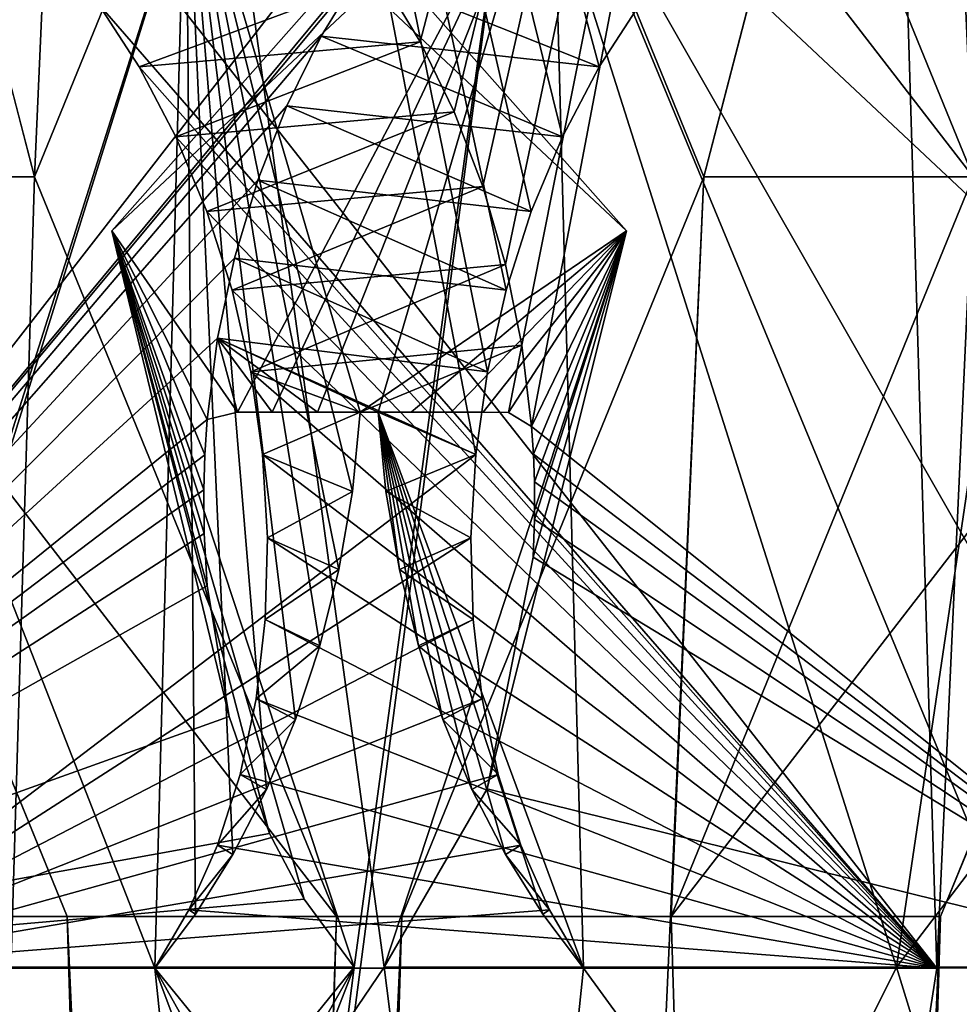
# Model space of a CAD drawing. Header units: inches. Extents: x -10 to 10, y -0.9 to 12.
# Tile 37 of 94: x -9.5662 to -9.4777, y 9.9115 to 10.0043. Entities that reach past the tile are written whole.
import ezdxf

# ---------------------------------------------------------------- set-up
doc = ezdxf.new("R2010")
doc.units = ezdxf.units.IN
doc.header["$LTSCALE"] = 65.326095
doc.header["$MEASUREMENT"] = 0
for name, color, linetype in [('1', 7, 'CONTINUOUS'), ('10', 7, 'CONTINUOUS'), ('137', 7, 'CONTINUOUS'), ('139', 7, 'CONTINUOUS'), ('142', 7, 'CONTINUOUS'), ('144', 7, 'CONTINUOUS'), ('152', 7, 'CONTINUOUS'), ('153', 7, 'CONTINUOUS'), ('179', 7, 'CONTINUOUS'), ('181', 7, 'CONTINUOUS'), ('184', 7, 'CONTINUOUS'), ('186', 7, 'CONTINUOUS'), ('255', 7, 'CONTINUOUS'), ('256', 7, 'CONTINUOUS'), ('5', 7, 'CONTINUOUS'), ('529', 7, 'CONTINUOUS'), ('531', 7, 'CONTINUOUS'), ('534', 7, 'CONTINUOUS'), ('536', 7, 'CONTINUOUS'), ('6', 7, 'CONTINUOUS'), ('665', 7, 'CONTINUOUS'), ('667', 7, 'CONTINUOUS'), ('670', 7, 'CONTINUOUS'), ('672', 7, 'CONTINUOUS'), ('679', 7, 'CONTINUOUS'), ('680', 7, 'CONTINUOUS'), ('681', 7, 'CONTINUOUS'), ('682', 7, 'CONTINUOUS'), ('79', 7, 'CONTINUOUS'), ('80', 7, 'CONTINUOUS')]:
    doc.layers.add(name, color=color, linetype=linetype)

msp = doc.modelspace()

# ---------------------------------------------------------------- linework, layer by layer
at = {"layer": '1', "color": 252, "linetype": 'Continuous', "true_color": 0x8b959c}
for points in [[(-9.687653, 5.831, 9.636883), (-9.912887, 12, 9.862117), (-9.429736, 5.831, 9.378966), (-9.687653, 5.831, 9.636883)], [(-9.429736, 5.831, 9.378966), (-9.912887, 12, 9.862117), (-9.654709, 9.798477, 9.603939), (-9.429736, 5.831, 9.378966)]]:
    msp.add_3dface(points, dxfattribs=at)
at = {"layer": '10', "color": 252, "linetype": 'Continuous', "true_color": 0x8b959c}
for points in [[(-9.887502, 12, -9.887502), (-9.665892, 10.281, -9.665892), (-9.504848, 8.100715, -9.504848), (-9.887502, 12, -9.887502)], [(-9.590232, 8.031, -9.590232), (-9.887502, 12, -9.887502), (-9.561771, 8.100715, -9.561771), (-9.590232, 8.031, -9.590232)], [(-9.561771, 8.100715, -9.561771), (-9.887502, 12, -9.887502), (-9.504848, 8.100715, -9.504848), (-9.561771, 8.100715, -9.561771)], [(-9.590232, 9.9895, -9.590232), (-9.665892, 10.281, -9.665892), (-9.561771, 10.059215, -9.561771), (-9.590232, 9.9895, -9.590232)], [(-9.665892, 10.281, -9.665892), (-9.590232, 9.9895, -9.590232), (-9.504848, 8.100715, -9.504848), (-9.665892, 10.281, -9.665892)], [(-9.400727, 10.281, -9.400727), (-9.476387, 9.9895, -9.476387), (-9.504848, 10.059215, -9.504848), (-9.400727, 10.281, -9.400727)], [(-9.590232, 9.9895, -9.590232), (-9.561771, 9.919785, -9.561771), (-9.504848, 8.100715, -9.504848), (-9.590232, 9.9895, -9.590232)], [(-9.476387, 9.9895, -9.476387), (-9.400727, 6.431, -9.400727), (-9.504848, 9.919785, -9.504848), (-9.476387, 9.9895, -9.476387)], [(-9.504848, 9.919785, -9.504848), (-9.400727, 6.431, -9.400727), (-9.561771, 9.919785, -9.561771), (-9.504848, 9.919785, -9.504848)], [(-9.561771, 9.919785, -9.561771), (-9.400727, 6.431, -9.400727), (-9.476387, 8.031, -9.476387), (-9.561771, 9.919785, -9.561771)], [(-9.561771, 9.919785, -9.561771), (-9.476387, 8.031, -9.476387), (-9.504848, 8.100715, -9.504848), (-9.561771, 9.919785, -9.561771)]]:
    msp.add_3dface(points, dxfattribs=at)
at = {"layer": '137', "color": 252, "linetype": 'Continuous', "true_color": 0x8b959c}
for points in [[(-9.55756, 9.984394, 9.593283), (-9.519349, 10.027584, 9.54727), (-9.534727, 9.915, 9.582985), (-9.55756, 9.984394, 9.593283)], [(-9.519349, 10.027584, 9.54727), (-9.483634, 9.915, 9.531892), (-9.552222, 9.77712, 9.625386), (-9.519349, 10.027584, 9.54727)], [(-9.534727, 9.915, 9.582985), (-9.519349, 10.027584, 9.54727), (-9.552222, 9.77712, 9.625386), (-9.534727, 9.915, 9.582985)], [(-9.473336, 9.984394, 9.509059), (-9.483634, 9.915, 9.531892), (-9.519349, 10.027584, 9.54727), (-9.473336, 9.984394, 9.509059)], [(-9.612403, 9.915, 9.660661), (-9.534727, 9.915, 9.582985), (-9.600128, 9.834335, 9.662957), (-9.612403, 9.915, 9.660661)], [(-9.600128, 9.834335, 9.662957), (-9.534727, 9.915, 9.582985), (-9.593625, 9.811657, 9.66055), (-9.600128, 9.834335, 9.662957)], [(-9.593625, 9.811657, 9.66055), (-9.534727, 9.915, 9.582985), (-9.582213, 9.793118, 9.652487), (-9.593625, 9.811657, 9.66055)], [(-9.582213, 9.793118, 9.652487), (-9.534727, 9.915, 9.582985), (-9.552222, 9.77712, 9.625386), (-9.582213, 9.793118, 9.652487)], [(-9.552222, 9.77712, 9.625386), (-9.483634, 9.915, 9.531892), (-9.441234, 9.77712, 9.514397), (-9.552222, 9.77712, 9.625386)], [(-9.483634, 9.915, 9.531892), (-9.405958, 9.915, 9.454216), (-9.441234, 9.77712, 9.514397), (-9.483634, 9.915, 9.531892)]]:
    msp.add_3dface(points, dxfattribs=at)
at = {"layer": '139', "color": 252, "linetype": 'Continuous', "true_color": 0x8b959c}
for points in [[(-9.53003, 10.014234, 9.596764), (-9.612403, 9.915, 9.660661), (-9.354499, 10.247084, 9.464586), (-9.53003, 10.014234, 9.596764)], [(-9.354499, 10.247084, 9.464586), (-9.612403, 9.915, 9.660661), (-9.602033, 10.247084, 9.71212), (-9.354499, 10.247084, 9.464586)], [(-9.534127, 10.00879, 9.599847), (-9.612403, 9.915, 9.660661), (-9.53003, 10.014234, 9.596764), (-9.534127, 10.00879, 9.599847)], [(-9.537828, 10.002744, 9.602423), (-9.612403, 9.915, 9.660661), (-9.534127, 10.00879, 9.599847), (-9.537828, 10.002744, 9.602423)], [(-9.541075, 9.996175, 9.604447), (-9.612403, 9.915, 9.660661), (-9.537828, 10.002744, 9.602423), (-9.541075, 9.996175, 9.604447)], [(-9.543814, 9.989173, 9.605882), (-9.612403, 9.915, 9.660661), (-9.541075, 9.996175, 9.604447), (-9.543814, 9.989173, 9.605882)], [(-9.546, 9.981836, 9.606702), (-9.612403, 9.915, 9.660661), (-9.543814, 9.989173, 9.605882), (-9.546, 9.981836, 9.606702)], [(-9.547593, 9.97428, 9.606888), (-9.612403, 9.915, 9.660661), (-9.546, 9.981836, 9.606702), (-9.547593, 9.97428, 9.606888)], [(-9.548568, 9.966604, 9.606434), (-9.612403, 9.915, 9.660661), (-9.547593, 9.97428, 9.606888), (-9.548568, 9.966604, 9.606434)], [(-9.548793, 9.963297, 9.606043), (-9.612403, 9.915, 9.660661), (-9.548568, 9.966604, 9.606434), (-9.548793, 9.963297, 9.606043)], [(-9.548899, 9.959978, 9.605531), (-9.612403, 9.915, 9.660661), (-9.548793, 9.963297, 9.606043), (-9.548899, 9.959978, 9.605531)], [(-9.548862, 9.955862, 9.604728), (-9.612403, 9.915, 9.660661), (-9.548899, 9.959978, 9.605531), (-9.548862, 9.955862, 9.604728)], [(-9.548565, 9.950934, 9.603514), (-9.612403, 9.915, 9.660661), (-9.548862, 9.955862, 9.604728), (-9.548565, 9.950934, 9.603514)], [(-9.546511, 9.938645, 9.599171), (-9.612403, 9.915, 9.660661), (-9.548565, 9.950934, 9.603514), (-9.546511, 9.938645, 9.599171)], [(-9.542711, 9.927616, 9.593318), (-9.612403, 9.915, 9.660661), (-9.546511, 9.938645, 9.599171), (-9.542711, 9.927616, 9.593318)], [(-9.405958, 9.915, 9.454216), (-9.483634, 9.915, 9.531892), (-9.470816, 9.931808, 9.522203), (-9.405958, 9.915, 9.454216)], [(-9.539448, 9.921428, 9.588903), (-9.612403, 9.915, 9.660661), (-9.542711, 9.927616, 9.593318), (-9.539448, 9.921428, 9.588903)], [(-9.534727, 9.915, 9.582985), (-9.612403, 9.915, 9.660661), (-9.539448, 9.921428, 9.588903), (-9.534727, 9.915, 9.582985)]]:
    msp.add_3dface(points, dxfattribs=at)
at = {"layer": '142', "color": 252, "linetype": 'Continuous', "true_color": 0x8b959c}
for points in [[(-9.53246, 9.967299, 9.622454), (-9.513114, 9.91493, 9.612567), (-9.516049, 10.023351, 9.595918), (-9.53246, 9.967299, 9.622454)], [(-9.513114, 9.91493, 9.612567), (-9.416053, 9.781669, 9.539578), (-9.516049, 10.023351, 9.595918), (-9.513114, 9.91493, 9.612567)], [(-9.516049, 10.023351, 9.595918), (-9.416053, 9.781669, 9.539578), (-9.454052, 9.91493, 9.553505), (-9.516049, 10.023351, 9.595918)], [(-9.470701, 10.023351, 9.55057), (-9.516049, 10.023351, 9.595918), (-9.454052, 9.91493, 9.553505), (-9.470701, 10.023351, 9.55057)], [(-9.516943, 9.919991, 9.615482), (-9.513114, 9.91493, 9.612567), (-9.53246, 9.967299, 9.622454), (-9.516943, 9.919991, 9.615482)], [(-9.520462, 9.925621, 9.617984), (-9.516943, 9.919991, 9.615482), (-9.53246, 9.967299, 9.622454), (-9.520462, 9.925621, 9.617984)], [(-9.523624, 9.931763, 9.620037), (-9.520462, 9.925621, 9.617984), (-9.53246, 9.967299, 9.622454), (-9.523624, 9.931763, 9.620037)], [(-9.526376, 9.938345, 9.6216), (-9.523624, 9.931763, 9.620037), (-9.53246, 9.967299, 9.622454), (-9.526376, 9.938345, 9.6216)], [(-9.52867, 9.945286, 9.62264), (-9.526376, 9.938345, 9.6216), (-9.53246, 9.967299, 9.622454), (-9.52867, 9.945286, 9.62264)], [(-9.530465, 9.952482, 9.623135), (-9.52867, 9.945286, 9.62264), (-9.53246, 9.967299, 9.622454), (-9.530465, 9.952482, 9.623135)], [(-9.531734, 9.959843, 9.623075), (-9.530465, 9.952482, 9.623135), (-9.53246, 9.967299, 9.622454), (-9.531734, 9.959843, 9.623075)], [(-9.557032, 9.797666, 9.677668), (-9.527041, 9.781669, 9.650566), (-9.586806, 9.91493, 9.686259), (-9.557032, 9.797666, 9.677668)], [(-9.586806, 9.91493, 9.686259), (-9.527041, 9.781669, 9.650566), (-9.513114, 9.91493, 9.612567), (-9.586806, 9.91493, 9.686259)], [(-9.568444, 9.816205, 9.685731), (-9.557032, 9.797666, 9.677668), (-9.586806, 9.91493, 9.686259), (-9.568444, 9.816205, 9.685731)], [(-9.527041, 9.781669, 9.650566), (-9.416053, 9.781669, 9.539578), (-9.513114, 9.91493, 9.612567), (-9.527041, 9.781669, 9.650566)]]:
    msp.add_3dface(points, dxfattribs=at)
at = {"layer": '144', "color": 252, "linetype": 'Continuous', "true_color": 0x8b959c}
for points in [[(-9.576865, 10.242398, 9.737288), (-9.586806, 9.91493, 9.686259), (-9.52327, 9.963315, 9.631732), (-9.576865, 10.242398, 9.737288)], [(-9.576865, 10.242398, 9.737288), (-9.38036, 9.91493, 9.479813), (-9.329331, 10.242398, 9.489754), (-9.576865, 10.242398, 9.737288)], [(-9.38036, 9.91493, 9.479813), (-9.576865, 10.242398, 9.737288), (-9.442498, 10.005843, 9.558878), (-9.38036, 9.91493, 9.479813)], [(-9.507741, 10.005843, 9.624121), (-9.576865, 10.242398, 9.737288), (-9.511643, 9.999851, 9.626907), (-9.507741, 10.005843, 9.624121)], [(-9.511643, 9.999851, 9.626907), (-9.576865, 10.242398, 9.737288), (-9.515096, 9.993271, 9.629135), (-9.511643, 9.999851, 9.626907)], [(-9.515096, 9.993271, 9.629135), (-9.576865, 10.242398, 9.737288), (-9.518029, 9.986227, 9.630756), (-9.515096, 9.993271, 9.629135)], [(-9.518029, 9.986227, 9.630756), (-9.576865, 10.242398, 9.737288), (-9.520393, 9.978811, 9.63174), (-9.518029, 9.986227, 9.630756)], [(-9.520393, 9.978811, 9.63174), (-9.576865, 10.242398, 9.737288), (-9.522154, 9.971124, 9.63207), (-9.520393, 9.978811, 9.63174)], [(-9.522154, 9.971124, 9.63207), (-9.576865, 10.242398, 9.737288), (-9.52327, 9.963315, 9.631732), (-9.522154, 9.971124, 9.63207)], [(-9.52327, 9.963315, 9.631732), (-9.586806, 9.91493, 9.686259), (-9.523728, 9.955475, 9.63073), (-9.52327, 9.963315, 9.631732)], [(-9.523728, 9.955475, 9.63073), (-9.586806, 9.91493, 9.686259), (-9.523518, 9.947766, 9.629085), (-9.523728, 9.955475, 9.63073)], [(-9.523518, 9.947766, 9.629085), (-9.586806, 9.91493, 9.686259), (-9.522649, 9.940292, 9.626825), (-9.523518, 9.947766, 9.629085)], [(-9.522649, 9.940292, 9.626825), (-9.586806, 9.91493, 9.686259), (-9.52114, 9.93317, 9.62399), (-9.522649, 9.940292, 9.626825)], [(-9.52114, 9.93317, 9.62399), (-9.586806, 9.91493, 9.686259), (-9.51902, 9.926508, 9.620629), (-9.52114, 9.93317, 9.62399)], [(-9.51902, 9.926508, 9.620629), (-9.586806, 9.91493, 9.686259), (-9.516329, 9.9204, 9.616801), (-9.51902, 9.926508, 9.620629)], [(-9.586806, 9.91493, 9.686259), (-9.513114, 9.91493, 9.612567), (-9.516329, 9.9204, 9.616801), (-9.586806, 9.91493, 9.686259)]]:
    msp.add_3dface(points, dxfattribs=at)
at = {"layer": '152', "color": 252, "linetype": 'Continuous', "true_color": 0x8b959c}
for points in [[(-9.519349, 10.027584, 9.54727), (-9.55756, 9.984394, 9.593283), (-9.516049, 10.023351, 9.595918), (-9.519349, 10.027584, 9.54727)], [(-9.473336, 9.984394, 9.509059), (-9.519349, 10.027584, 9.54727), (-9.470701, 10.023351, 9.55057), (-9.473336, 9.984394, 9.509059)], [(-9.516049, 10.023351, 9.595918), (-9.55756, 9.984394, 9.593283), (-9.545721, 9.967295, 9.609283), (-9.516049, 10.023351, 9.595918)], [(-9.542433, 9.967296, 9.612561), (-9.516049, 10.023351, 9.595918), (-9.545721, 9.967295, 9.609283), (-9.542433, 9.967296, 9.612561)], [(-9.538186, 9.967297, 9.616783), (-9.516049, 10.023351, 9.595918), (-9.542433, 9.967296, 9.612561), (-9.538186, 9.967297, 9.616783)], [(-9.53246, 9.967299, 9.622454), (-9.516049, 10.023351, 9.595918), (-9.538186, 9.967297, 9.616783), (-9.53246, 9.967299, 9.622454)], [(-9.55756, 9.984394, 9.593283), (-9.534727, 9.915, 9.582985), (-9.539448, 9.921428, 9.588903), (-9.55756, 9.984394, 9.593283)], [(-9.55756, 9.984394, 9.593283), (-9.539448, 9.921428, 9.588903), (-9.542711, 9.927616, 9.593318), (-9.55756, 9.984394, 9.593283)], [(-9.55756, 9.984394, 9.593283), (-9.542711, 9.927616, 9.593318), (-9.546511, 9.938645, 9.599171), (-9.55756, 9.984394, 9.593283)], [(-9.55756, 9.984394, 9.593283), (-9.546511, 9.938645, 9.599171), (-9.548565, 9.950934, 9.603514), (-9.55756, 9.984394, 9.593283)], [(-9.55756, 9.984394, 9.593283), (-9.548565, 9.950934, 9.603514), (-9.548862, 9.955862, 9.604728), (-9.55756, 9.984394, 9.593283)], [(-9.55756, 9.984394, 9.593283), (-9.548862, 9.955862, 9.604728), (-9.548899, 9.959978, 9.605531), (-9.55756, 9.984394, 9.593283)], [(-9.55756, 9.984394, 9.593283), (-9.548899, 9.959978, 9.605531), (-9.548793, 9.963297, 9.606043), (-9.55756, 9.984394, 9.593283)], [(-9.55756, 9.984394, 9.593283), (-9.548793, 9.963297, 9.606043), (-9.548568, 9.966604, 9.606434), (-9.55756, 9.984394, 9.593283)], [(-9.55756, 9.984394, 9.593283), (-9.548568, 9.966604, 9.606434), (-9.545721, 9.967295, 9.609283), (-9.55756, 9.984394, 9.593283)], [(-9.483634, 9.915, 9.531892), (-9.473336, 9.984394, 9.509059), (-9.470816, 9.931808, 9.522203), (-9.483634, 9.915, 9.531892)]]:
    msp.add_3dface(points, dxfattribs=at)
at = {"layer": '153', "color": 252, "linetype": 'Continuous', "true_color": 0x8b959c}
for points in [[(-9.537828, 10.002744, 9.602423), (-9.534127, 10.00879, 9.599847), (-9.511643, 9.999851, 9.626907), (-9.537828, 10.002744, 9.602423)], [(-9.534127, 10.00879, 9.599847), (-9.507741, 10.005843, 9.624121), (-9.511643, 9.999851, 9.626907), (-9.534127, 10.00879, 9.599847)], [(-9.541075, 9.996175, 9.604447), (-9.537828, 10.002744, 9.602423), (-9.515096, 9.993271, 9.629135), (-9.541075, 9.996175, 9.604447)], [(-9.537828, 10.002744, 9.602423), (-9.511643, 9.999851, 9.626907), (-9.515096, 9.993271, 9.629135), (-9.537828, 10.002744, 9.602423)], [(-9.543814, 9.989173, 9.605882), (-9.541075, 9.996175, 9.604447), (-9.518029, 9.986227, 9.630756), (-9.543814, 9.989173, 9.605882)], [(-9.541075, 9.996175, 9.604447), (-9.515096, 9.993271, 9.629135), (-9.518029, 9.986227, 9.630756), (-9.541075, 9.996175, 9.604447)], [(-9.546, 9.981836, 9.606702), (-9.543814, 9.989173, 9.605882), (-9.520393, 9.978811, 9.63174), (-9.546, 9.981836, 9.606702)], [(-9.543814, 9.989173, 9.605882), (-9.518029, 9.986227, 9.630756), (-9.520393, 9.978811, 9.63174), (-9.543814, 9.989173, 9.605882)], [(-9.547593, 9.97428, 9.606888), (-9.546, 9.981836, 9.606702), (-9.522154, 9.971124, 9.63207), (-9.547593, 9.97428, 9.606888)], [(-9.546, 9.981836, 9.606702), (-9.520393, 9.978811, 9.63174), (-9.522154, 9.971124, 9.63207), (-9.546, 9.981836, 9.606702)], [(-9.548568, 9.966604, 9.606434), (-9.547593, 9.97428, 9.606888), (-9.545721, 9.967295, 9.609283), (-9.548568, 9.966604, 9.606434)], [(-9.53246, 9.967299, 9.622454), (-9.547593, 9.97428, 9.606888), (-9.52327, 9.963315, 9.631732), (-9.53246, 9.967299, 9.622454)], [(-9.547593, 9.97428, 9.606888), (-9.53246, 9.967299, 9.622454), (-9.538186, 9.967297, 9.616783), (-9.547593, 9.97428, 9.606888)], [(-9.547593, 9.97428, 9.606888), (-9.522154, 9.971124, 9.63207), (-9.52327, 9.963315, 9.631732), (-9.547593, 9.97428, 9.606888)], [(-9.547593, 9.97428, 9.606888), (-9.538186, 9.967297, 9.616783), (-9.542433, 9.967296, 9.612561), (-9.547593, 9.97428, 9.606888)], [(-9.547593, 9.97428, 9.606888), (-9.542433, 9.967296, 9.612561), (-9.545721, 9.967295, 9.609283), (-9.547593, 9.97428, 9.606888)], [(-9.531734, 9.959843, 9.623075), (-9.53246, 9.967299, 9.622454), (-9.52327, 9.963315, 9.631732), (-9.531734, 9.959843, 9.623075)], [(-9.531734, 9.959843, 9.623075), (-9.52327, 9.963315, 9.631732), (-9.523728, 9.955475, 9.63073), (-9.531734, 9.959843, 9.623075)], [(-9.530465, 9.952482, 9.623135), (-9.531734, 9.959843, 9.623075), (-9.523728, 9.955475, 9.63073), (-9.530465, 9.952482, 9.623135)], [(-9.530465, 9.952482, 9.623135), (-9.523728, 9.955475, 9.63073), (-9.523518, 9.947766, 9.629085), (-9.530465, 9.952482, 9.623135)], [(-9.52867, 9.945286, 9.62264), (-9.530465, 9.952482, 9.623135), (-9.523518, 9.947766, 9.629085), (-9.52867, 9.945286, 9.62264)], [(-9.52867, 9.945286, 9.62264), (-9.523518, 9.947766, 9.629085), (-9.522649, 9.940292, 9.626825), (-9.52867, 9.945286, 9.62264)], [(-9.526376, 9.938345, 9.6216), (-9.52867, 9.945286, 9.62264), (-9.522649, 9.940292, 9.626825), (-9.526376, 9.938345, 9.6216)], [(-9.526376, 9.938345, 9.6216), (-9.522649, 9.940292, 9.626825), (-9.52114, 9.93317, 9.62399), (-9.526376, 9.938345, 9.6216)], [(-9.523624, 9.931763, 9.620037), (-9.526376, 9.938345, 9.6216), (-9.52114, 9.93317, 9.62399), (-9.523624, 9.931763, 9.620037)], [(-9.523624, 9.931763, 9.620037), (-9.52114, 9.93317, 9.62399), (-9.51902, 9.926508, 9.620629), (-9.523624, 9.931763, 9.620037)], [(-9.520462, 9.925621, 9.617984), (-9.523624, 9.931763, 9.620037), (-9.51902, 9.926508, 9.620629), (-9.520462, 9.925621, 9.617984)], [(-9.520462, 9.925621, 9.617984), (-9.51902, 9.926508, 9.620629), (-9.516329, 9.9204, 9.616801), (-9.520462, 9.925621, 9.617984)], [(-9.516943, 9.919991, 9.615482), (-9.520462, 9.925621, 9.617984), (-9.516329, 9.9204, 9.616801), (-9.516943, 9.919991, 9.615482)], [(-9.513114, 9.91493, 9.612567), (-9.516943, 9.919991, 9.615482), (-9.516329, 9.9204, 9.616801), (-9.513114, 9.91493, 9.612567)]]:
    msp.add_3dface(points, dxfattribs=at)
at = {"layer": '179', "color": 252, "linetype": 'Continuous', "true_color": 0x8b959c}
for points in [[(9.840903, 0, 9.9641), (-9.840903, 0, 9.9641), (9.840903, 12, 9.9641), (9.840903, 0, 9.9641)], [(9.840903, 12, 9.9641), (-9.840903, 0, 9.9641), (9.740903, 12, 9.9641), (9.840903, 12, 9.9641)], [(-9.840903, 0, 9.9641), (-9.740903, 12, 9.9641), (9.740903, 12, 9.9641), (-9.840903, 0, 9.9641)]]:
    msp.add_3dface(points, dxfattribs=at)
at = {"layer": '181', "color": 252, "linetype": 'Continuous', "true_color": 0x8b959c}
for points in [[(-9.225082, 11.12, 9.275852), (-9.375342, 10.281, 9.426112), (-9.536385, 8.100715, 9.587156), (-9.225082, 11.12, 9.275852)], [(-9.479463, 8.100715, 9.530234), (-9.225082, 11.12, 9.275852), (-9.536385, 8.100715, 9.587156), (-9.479463, 8.100715, 9.530234)], [(-9.451002, 8.031, 9.501773), (-9.225082, 11.12, 9.275852), (-9.479463, 8.100715, 9.530234), (-9.451002, 8.031, 9.501773)], [(-9.862117, 0, 9.912887), (-9.564846, 9.9895, 9.615617), (-9.640507, 10.281, 9.691277), (-9.862117, 0, 9.912887)], [(-9.564846, 9.9895, 9.615617), (-9.536385, 10.059215, 9.587156), (-9.640507, 10.281, 9.691277), (-9.564846, 9.9895, 9.615617)], [(-9.375342, 10.281, 9.426112), (-9.451002, 9.9895, 9.501773), (-9.536385, 8.100715, 9.587156), (-9.375342, 10.281, 9.426112)], [(-9.479463, 10.059215, 9.530234), (-9.451002, 9.9895, 9.501773), (-9.375342, 10.281, 9.426112), (-9.479463, 10.059215, 9.530234)], [(-9.564846, 9.9895, 9.615617), (-9.862117, 0, 9.912887), (-9.536385, 9.919785, 9.587156), (-9.564846, 9.9895, 9.615617)], [(-9.451002, 9.9895, 9.501773), (-9.479463, 9.919785, 9.530234), (-9.536385, 8.100715, 9.587156), (-9.451002, 9.9895, 9.501773)], [(-9.862117, 0, 9.912887), (-9.640507, 6.431, 9.691277), (-9.536385, 9.919785, 9.587156), (-9.862117, 0, 9.912887)], [(-9.536385, 9.919785, 9.587156), (-9.640507, 6.431, 9.691277), (-9.479463, 9.919785, 9.530234), (-9.536385, 9.919785, 9.587156)], [(-9.479463, 9.919785, 9.530234), (-9.640507, 6.431, 9.691277), (-9.564846, 8.031, 9.615617), (-9.479463, 9.919785, 9.530234)], [(-9.536385, 8.100715, 9.587156), (-9.479463, 9.919785, 9.530234), (-9.564846, 8.031, 9.615617), (-9.536385, 8.100715, 9.587156)]]:
    msp.add_3dface(points, dxfattribs=at)
at = {"layer": '184', "color": 252, "linetype": 'Continuous', "true_color": 0x8b959c}
for points in [[(-9.840903, 0, 10), (9.840903, 0, 10), (-9.840903, 12, 10), (-9.840903, 0, 10)], [(-9.840903, 12, 10), (9.840903, 0, 10), (-9.740903, 12, 10), (-9.840903, 12, 10)], [(-9.740903, 12, 10), (9.840903, 0, 10), (9.740903, 12, 10), (-9.740903, 12, 10)]]:
    msp.add_3dface(points, dxfattribs=at)
at = {"layer": '186', "color": 252, "linetype": 'Continuous', "true_color": 0x8b959c}
for points in [[(-9.887502, 12, 9.887502), (-9.665892, 10.281, 9.665892), (-9.504848, 8.100715, 9.504848), (-9.887502, 12, 9.887502)], [(-9.590232, 8.031, 9.590232), (-9.887502, 12, 9.887502), (-9.561771, 8.100715, 9.561771), (-9.590232, 8.031, 9.590232)], [(-9.561771, 8.100715, 9.561771), (-9.887502, 12, 9.887502), (-9.504848, 8.100715, 9.504848), (-9.561771, 8.100715, 9.561771)], [(-9.590232, 9.9895, 9.590232), (-9.665892, 10.281, 9.665892), (-9.561771, 10.059215, 9.561771), (-9.590232, 9.9895, 9.590232)], [(-9.665892, 10.281, 9.665892), (-9.590232, 9.9895, 9.590232), (-9.504848, 8.100715, 9.504848), (-9.665892, 10.281, 9.665892)], [(-9.400727, 10.281, 9.400727), (-9.476387, 9.9895, 9.476387), (-9.504848, 10.059215, 9.504848), (-9.400727, 10.281, 9.400727)], [(-9.590232, 9.9895, 9.590232), (-9.561771, 9.919785, 9.561771), (-9.504848, 8.100715, 9.504848), (-9.590232, 9.9895, 9.590232)], [(-9.476387, 9.9895, 9.476387), (-9.400727, 6.431, 9.400727), (-9.504848, 9.919785, 9.504848), (-9.476387, 9.9895, 9.476387)], [(-9.504848, 9.919785, 9.504848), (-9.400727, 6.431, 9.400727), (-9.561771, 9.919785, 9.561771), (-9.504848, 9.919785, 9.504848)], [(-9.561771, 9.919785, 9.561771), (-9.400727, 6.431, 9.400727), (-9.476387, 8.031, 9.476387), (-9.561771, 9.919785, 9.561771)], [(-9.561771, 9.919785, 9.561771), (-9.476387, 8.031, 9.476387), (-9.504848, 8.100715, 9.504848), (-9.561771, 9.919785, 9.561771)]]:
    msp.add_3dface(points, dxfattribs=at)
at = {"layer": '255', "color": 252, "linetype": 'Continuous', "true_color": 0x8b959c}
for points in [[(-9.564846, 9.9895, 9.615617), (-9.536385, 9.919785, 9.587156), (-9.590232, 9.9895, 9.590232), (-9.564846, 9.9895, 9.615617)], [(-9.536385, 9.919785, 9.587156), (-9.561771, 9.919785, 9.561771), (-9.590232, 9.9895, 9.590232), (-9.536385, 9.919785, 9.587156)], [(-9.479463, 9.919785, 9.530234), (-9.451002, 9.9895, 9.501773), (-9.504848, 9.919785, 9.504848), (-9.479463, 9.919785, 9.530234)], [(-9.451002, 9.9895, 9.501773), (-9.476387, 9.9895, 9.476387), (-9.504848, 9.919785, 9.504848), (-9.451002, 9.9895, 9.501773)], [(-9.536385, 9.919785, 9.587156), (-9.479463, 9.919785, 9.530234), (-9.561771, 9.919785, 9.561771), (-9.536385, 9.919785, 9.587156)], [(-9.479463, 9.919785, 9.530234), (-9.504848, 9.919785, 9.504848), (-9.561771, 9.919785, 9.561771), (-9.479463, 9.919785, 9.530234)]]:
    msp.add_3dface(points, dxfattribs=at)
at = {"layer": '256', "color": 252, "linetype": 'Continuous', "true_color": 0x8b959c}
for points in [[(-9.564846, 9.9895, 9.615617), (-9.590232, 9.9895, 9.590232), (-9.561771, 10.059215, 9.561771), (-9.564846, 9.9895, 9.615617)], [(-9.536385, 10.059215, 9.587156), (-9.564846, 9.9895, 9.615617), (-9.561771, 10.059215, 9.561771), (-9.536385, 10.059215, 9.587156)], [(-9.476387, 9.9895, 9.476387), (-9.479463, 10.059215, 9.530234), (-9.504848, 10.059215, 9.504848), (-9.476387, 9.9895, 9.476387)], [(-9.451002, 9.9895, 9.501773), (-9.479463, 10.059215, 9.530234), (-9.476387, 9.9895, 9.476387), (-9.451002, 9.9895, 9.501773)]]:
    msp.add_3dface(points, dxfattribs=at)
at = {"layer": '5', "color": 252, "linetype": 'Continuous', "true_color": 0x8b959c}
for points in [[(-9.275852, 11.12, -9.225082), (-9.426112, 10.281, -9.375342), (-9.587156, 8.100715, -9.536385), (-9.275852, 11.12, -9.225082)], [(-9.530234, 8.100715, -9.479463), (-9.275852, 11.12, -9.225082), (-9.587156, 8.100715, -9.536385), (-9.530234, 8.100715, -9.479463)], [(-9.501773, 8.031, -9.451002), (-9.275852, 11.12, -9.225082), (-9.530234, 8.100715, -9.479463), (-9.501773, 8.031, -9.451002)], [(-9.426112, 6.431, -9.375342), (-9.275852, 11.12, -9.225082), (-9.501773, 8.031, -9.451002), (-9.426112, 6.431, -9.375342)], [(-9.426112, 10.281, -9.375342), (-9.501773, 9.9895, -9.451002), (-9.587156, 8.100715, -9.536385), (-9.426112, 10.281, -9.375342)], [(-9.530234, 10.059215, -9.479463), (-9.501773, 9.9895, -9.451002), (-9.426112, 10.281, -9.375342), (-9.530234, 10.059215, -9.479463)], [(-9.501773, 9.9895, -9.451002), (-9.530234, 9.919785, -9.479463), (-9.587156, 8.100715, -9.536385), (-9.501773, 9.9895, -9.451002)], [(-9.587156, 9.919785, -9.536385), (-9.691277, 6.431, -9.640507), (-9.530234, 9.919785, -9.479463), (-9.587156, 9.919785, -9.536385)], [(-9.530234, 9.919785, -9.479463), (-9.691277, 6.431, -9.640507), (-9.615617, 8.031, -9.564846), (-9.530234, 9.919785, -9.479463)], [(-9.587156, 8.100715, -9.536385), (-9.530234, 9.919785, -9.479463), (-9.615617, 8.031, -9.564846), (-9.587156, 8.100715, -9.536385)]]:
    msp.add_3dface(points, dxfattribs=at)
at = {"layer": '529', "color": 252, "linetype": 'Continuous', "true_color": 0x8b959c}
for points in [[(-9.636883, 5.831, -9.687653), (-9.862117, 12, -9.912887), (-9.378966, 5.831, -9.429736), (-9.636883, 5.831, -9.687653)], [(-9.378966, 5.831, -9.429736), (-9.862117, 12, -9.912887), (-9.603939, 9.798477, -9.654709), (-9.378966, 5.831, -9.429736)]]:
    msp.add_3dface(points, dxfattribs=at)
at = {"layer": '531', "color": 252, "linetype": 'Continuous', "true_color": 0x8b959c}
for points in [[(-9.840903, 0, -9.9641), (9.840903, 0, -9.9641), (-9.840903, 12, -9.9641), (-9.840903, 0, -9.9641)], [(-9.840903, 12, -9.9641), (9.840903, 0, -9.9641), (-9.740903, 12, -9.9641), (-9.840903, 12, -9.9641)], [(9.840903, 0, -9.9641), (9.740903, 12, -9.9641), (-9.740903, 12, -9.9641), (9.840903, 0, -9.9641)]]:
    msp.add_3dface(points, dxfattribs=at)
at = {"layer": '534', "color": 252, "linetype": 'Continuous', "true_color": 0x8b959c}
for points in [[(-9.662268, 5.831, -9.662268), (-9.404351, 5.831, -9.404351), (-9.250467, 11.12, -9.250467), (-9.662268, 5.831, -9.662268)], [(-9.662268, 5.831, -9.662268), (-9.250467, 11.12, -9.250467), (-9.437295, 9.798477, -9.437295), (-9.662268, 5.831, -9.662268)]]:
    msp.add_3dface(points, dxfattribs=at)
at = {"layer": '536', "color": 252, "linetype": 'Continuous', "true_color": 0x8b959c}
for points in [[(9.840903, 0, -10), (-9.840903, 0, -10), (9.840903, 12, -10), (9.840903, 0, -10)], [(9.840903, 12, -10), (-9.840903, 0, -10), (9.740903, 12, -10), (9.840903, 12, -10)], [(9.740903, 12, -10), (-9.840903, 0, -10), (-9.740903, 12, -10), (9.740903, 12, -10)]]:
    msp.add_3dface(points, dxfattribs=at)
at = {"layer": '6', "color": 252, "linetype": 'Continuous', "true_color": 0x8b959c}
for points in [[(-9.662268, 5.831, 9.662268), (-9.404351, 5.831, 9.404351), (-9.250467, 11.12, 9.250467), (-9.662268, 5.831, 9.662268)], [(-9.662268, 5.831, 9.662268), (-9.250467, 11.12, 9.250467), (-9.437295, 9.798477, 9.437295), (-9.662268, 5.831, 9.662268)]]:
    msp.add_3dface(points, dxfattribs=at)
at = {"layer": '665', "color": 252, "linetype": 'Continuous', "true_color": 0x8b959c}
for points in [[(-9.54727, 10.027584, -9.519349), (-9.531892, 9.915, -9.483634), (-9.625386, 9.77712, -9.552222), (-9.54727, 10.027584, -9.519349)], [(-9.582985, 9.915, -9.534727), (-9.54727, 10.027584, -9.519349), (-9.625386, 9.77712, -9.552222), (-9.582985, 9.915, -9.534727)], [(-9.593283, 9.984394, -9.55756), (-9.54727, 10.027584, -9.519349), (-9.582985, 9.915, -9.534727), (-9.593283, 9.984394, -9.55756)], [(-9.509059, 9.984394, -9.473336), (-9.531892, 9.915, -9.483634), (-9.54727, 10.027584, -9.519349), (-9.509059, 9.984394, -9.473336)], [(-9.625386, 9.77712, -9.552222), (-9.531892, 9.915, -9.483634), (-9.514397, 9.77712, -9.441234), (-9.625386, 9.77712, -9.552222)], [(-9.531892, 9.915, -9.483634), (-9.454216, 9.915, -9.405958), (-9.514397, 9.77712, -9.441234), (-9.531892, 9.915, -9.483634)], [(-9.514397, 9.77712, -9.441234), (-9.454216, 9.915, -9.405958), (-9.484406, 9.793118, -9.414132), (-9.514397, 9.77712, -9.441234)], [(-9.484406, 9.793118, -9.414132), (-9.454216, 9.915, -9.405958), (-9.472994, 9.811657, -9.406069), (-9.484406, 9.793118, -9.414132)]]:
    msp.add_3dface(points, dxfattribs=at)
at = {"layer": '667', "color": 252, "linetype": 'Continuous', "true_color": 0x8b959c}
for points in [[(-9.464586, 10.247084, -9.354499), (-9.660661, 9.915, -9.612403), (-9.71212, 10.247084, -9.602033), (-9.464586, 10.247084, -9.354499)], [(-9.596764, 10.014234, -9.53003), (-9.660661, 9.915, -9.612403), (-9.464586, 10.247084, -9.354499), (-9.596764, 10.014234, -9.53003)], [(-9.5285, 10.002212, -9.464005), (-9.532166, 10.008305, -9.466535), (-9.464586, 10.247084, -9.354499), (-9.5285, 10.002212, -9.464005)], [(-9.525294, 9.995604, -9.462029), (-9.5285, 10.002212, -9.464005), (-9.464586, 10.247084, -9.354499), (-9.525294, 9.995604, -9.462029)], [(-9.5226, 9.988569, -9.460644), (-9.525294, 9.995604, -9.462029), (-9.464586, 10.247084, -9.354499), (-9.5226, 9.988569, -9.460644)], [(-9.520463, 9.98121, -9.459877), (-9.5226, 9.988569, -9.460644), (-9.464586, 10.247084, -9.354499), (-9.520463, 9.98121, -9.459877)], [(-9.51892, 9.973639, -9.459745), (-9.520463, 9.98121, -9.459877), (-9.464586, 10.247084, -9.354499), (-9.51892, 9.973639, -9.459745)], [(-9.517999, 9.965972, -9.460251), (-9.51892, 9.973639, -9.459745), (-9.464586, 10.247084, -9.354499), (-9.517999, 9.965972, -9.460251)], [(-9.454216, 9.915, -9.405958), (-9.517999, 9.965972, -9.460251), (-9.464586, 10.247084, -9.354499), (-9.454216, 9.915, -9.405958)], [(-9.517999, 9.965972, -9.460251), (-9.454216, 9.915, -9.405958), (-9.51783, 9.963367, -9.460567), (-9.517999, 9.965972, -9.460251)], [(-9.51783, 9.963367, -9.460567), (-9.454216, 9.915, -9.405958), (-9.517735, 9.960759, -9.460957), (-9.51783, 9.963367, -9.460567)], [(-9.517735, 9.960759, -9.460957), (-9.454216, 9.915, -9.405958), (-9.517725, 9.957194, -9.461611), (-9.517735, 9.960759, -9.460957)], [(-9.517725, 9.957194, -9.461611), (-9.454216, 9.915, -9.405958), (-9.517856, 9.953645, -9.462403), (-9.517725, 9.957194, -9.461611)], [(-9.517856, 9.953645, -9.462403), (-9.454216, 9.915, -9.405958), (-9.522203, 9.931808, -9.470816), (-9.517856, 9.953645, -9.462403)], [(-9.454216, 9.915, -9.405958), (-9.531892, 9.915, -9.483634), (-9.522203, 9.931808, -9.470816), (-9.454216, 9.915, -9.405958)]]:
    msp.add_3dface(points, dxfattribs=at)
at = {"layer": '670', "color": 252, "linetype": 'Continuous', "true_color": 0x8b959c}
for points in [[(-9.612567, 9.91493, -9.513114), (-9.539578, 9.781669, -9.416053), (-9.595918, 10.023351, -9.516049), (-9.612567, 9.91493, -9.513114)], [(-9.595918, 10.023351, -9.516049), (-9.539578, 9.781669, -9.416053), (-9.553505, 9.91493, -9.454052), (-9.595918, 10.023351, -9.516049)], [(-9.55057, 10.023351, -9.470701), (-9.595918, 10.023351, -9.516049), (-9.553505, 9.91493, -9.454052), (-9.55057, 10.023351, -9.470701)], [(-9.549676, 9.919991, -9.451137), (-9.55057, 10.023351, -9.470701), (-9.553505, 9.91493, -9.454052), (-9.549676, 9.919991, -9.451137)], [(-9.534159, 9.967299, -9.444165), (-9.55057, 10.023351, -9.470701), (-9.534885, 9.959843, -9.443544), (-9.534159, 9.967299, -9.444165)], [(-9.534885, 9.959843, -9.443544), (-9.55057, 10.023351, -9.470701), (-9.536154, 9.952482, -9.443484), (-9.534885, 9.959843, -9.443544)], [(-9.536154, 9.952482, -9.443484), (-9.55057, 10.023351, -9.470701), (-9.537949, 9.945286, -9.443979), (-9.536154, 9.952482, -9.443484)], [(-9.537949, 9.945286, -9.443979), (-9.55057, 10.023351, -9.470701), (-9.540243, 9.938345, -9.445019), (-9.537949, 9.945286, -9.443979)], [(-9.540243, 9.938345, -9.445019), (-9.55057, 10.023351, -9.470701), (-9.542995, 9.931763, -9.446582), (-9.540243, 9.938345, -9.445019)], [(-9.542995, 9.931763, -9.446582), (-9.55057, 10.023351, -9.470701), (-9.546157, 9.925621, -9.448635), (-9.542995, 9.931763, -9.446582)], [(-9.546157, 9.925621, -9.448635), (-9.55057, 10.023351, -9.470701), (-9.549676, 9.919991, -9.451137), (-9.546157, 9.925621, -9.448635)], [(-9.650566, 9.781669, -9.527041), (-9.539578, 9.781669, -9.416053), (-9.612567, 9.91493, -9.513114), (-9.650566, 9.781669, -9.527041)], [(-9.498175, 9.816205, -9.380888), (-9.491672, 9.838884, -9.378482), (-9.553505, 9.91493, -9.454052), (-9.498175, 9.816205, -9.380888)], [(-9.553505, 9.91493, -9.454052), (-9.491672, 9.838884, -9.378482), (-9.479813, 9.91493, -9.38036), (-9.553505, 9.91493, -9.454052)], [(-9.509587, 9.797666, -9.388951), (-9.498175, 9.816205, -9.380888), (-9.553505, 9.91493, -9.454052), (-9.509587, 9.797666, -9.388951)], [(-9.539578, 9.781669, -9.416053), (-9.509587, 9.797666, -9.388951), (-9.553505, 9.91493, -9.454052), (-9.539578, 9.781669, -9.416053)]]:
    msp.add_3dface(points, dxfattribs=at)
at = {"layer": '672', "color": 252, "linetype": 'Continuous', "true_color": 0x8b959c}
for points in [[(-9.737288, 10.242398, -9.576865), (-9.479813, 9.91493, -9.38036), (-9.489754, 10.242398, -9.329331), (-9.737288, 10.242398, -9.576865)], [(-9.479813, 9.91493, -9.38036), (-9.737288, 10.242398, -9.576865), (-9.558878, 10.005843, -9.442498), (-9.479813, 9.91493, -9.38036)], [(-9.554976, 9.999851, -9.439712), (-9.479813, 9.91493, -9.38036), (-9.558878, 10.005843, -9.442498), (-9.554976, 9.999851, -9.439712)], [(-9.551523, 9.993271, -9.437484), (-9.479813, 9.91493, -9.38036), (-9.554976, 9.999851, -9.439712), (-9.551523, 9.993271, -9.437484)], [(-9.54859, 9.986227, -9.435863), (-9.479813, 9.91493, -9.38036), (-9.551523, 9.993271, -9.437484), (-9.54859, 9.986227, -9.435863)], [(-9.546226, 9.978811, -9.434879), (-9.479813, 9.91493, -9.38036), (-9.54859, 9.986227, -9.435863), (-9.546226, 9.978811, -9.434879)], [(-9.544465, 9.971124, -9.434549), (-9.479813, 9.91493, -9.38036), (-9.546226, 9.978811, -9.434879), (-9.544465, 9.971124, -9.434549)], [(-9.543349, 9.963315, -9.434887), (-9.479813, 9.91493, -9.38036), (-9.544465, 9.971124, -9.434549), (-9.543349, 9.963315, -9.434887)], [(-9.542891, 9.955475, -9.435889), (-9.479813, 9.91493, -9.38036), (-9.543349, 9.963315, -9.434887), (-9.542891, 9.955475, -9.435889)], [(-9.543101, 9.947766, -9.437534), (-9.479813, 9.91493, -9.38036), (-9.542891, 9.955475, -9.435889), (-9.543101, 9.947766, -9.437534)], [(-9.54397, 9.940292, -9.439794), (-9.479813, 9.91493, -9.38036), (-9.543101, 9.947766, -9.437534), (-9.54397, 9.940292, -9.439794)], [(-9.545479, 9.93317, -9.44263), (-9.479813, 9.91493, -9.38036), (-9.54397, 9.940292, -9.439794), (-9.545479, 9.93317, -9.44263)], [(-9.547599, 9.926508, -9.44599), (-9.479813, 9.91493, -9.38036), (-9.545479, 9.93317, -9.44263), (-9.547599, 9.926508, -9.44599)], [(-9.55029, 9.9204, -9.449818), (-9.479813, 9.91493, -9.38036), (-9.547599, 9.926508, -9.44599), (-9.55029, 9.9204, -9.449818)], [(-9.553505, 9.91493, -9.454052), (-9.479813, 9.91493, -9.38036), (-9.55029, 9.9204, -9.449818), (-9.553505, 9.91493, -9.454052)]]:
    msp.add_3dface(points, dxfattribs=at)
at = {"layer": '679', "color": 252, "linetype": 'Continuous', "true_color": 0x8b959c}
for points in [[(-9.466491, 9.834335, -9.403662), (-9.454216, 9.915, -9.405958), (-9.491672, 9.838884, -9.378482), (-9.466491, 9.834335, -9.403662)], [(-9.491672, 9.838884, -9.378482), (-9.454216, 9.915, -9.405958), (-9.479813, 9.91493, -9.38036), (-9.491672, 9.838884, -9.378482)]]:
    msp.add_3dface(points, dxfattribs=at)
at = {"layer": '680', "color": 252, "linetype": 'Continuous', "true_color": 0x8b959c}
for points in [[(-9.54727, 10.027584, -9.519349), (-9.593283, 9.984394, -9.55756), (-9.595918, 10.023351, -9.516049), (-9.54727, 10.027584, -9.519349)], [(-9.509059, 9.984394, -9.473336), (-9.54727, 10.027584, -9.519349), (-9.55057, 10.023351, -9.470701), (-9.509059, 9.984394, -9.473336)], [(-9.509059, 9.984394, -9.473336), (-9.55057, 10.023351, -9.470701), (-9.534159, 9.967299, -9.444165), (-9.509059, 9.984394, -9.473336)], [(-9.509059, 9.984394, -9.473336), (-9.534159, 9.967299, -9.444165), (-9.529345, 9.967298, -9.448932), (-9.509059, 9.984394, -9.473336)], [(-9.531892, 9.915, -9.483634), (-9.509059, 9.984394, -9.473336), (-9.522203, 9.931808, -9.470816), (-9.531892, 9.915, -9.483634)], [(-9.525596, 9.967296, -9.452654), (-9.509059, 9.984394, -9.473336), (-9.529345, 9.967298, -9.448932), (-9.525596, 9.967296, -9.452654)], [(-9.522562, 9.967295, -9.455676), (-9.509059, 9.984394, -9.473336), (-9.525596, 9.967296, -9.452654), (-9.522562, 9.967295, -9.455676)], [(-9.520195, 9.967294, -9.458038), (-9.509059, 9.984394, -9.473336), (-9.522562, 9.967295, -9.455676), (-9.520195, 9.967294, -9.458038)], [(-9.509059, 9.984394, -9.473336), (-9.517856, 9.953645, -9.462403), (-9.522203, 9.931808, -9.470816), (-9.509059, 9.984394, -9.473336)], [(-9.517999, 9.965972, -9.460251), (-9.509059, 9.984394, -9.473336), (-9.520195, 9.967294, -9.458038), (-9.517999, 9.965972, -9.460251)], [(-9.509059, 9.984394, -9.473336), (-9.517999, 9.965972, -9.460251), (-9.51783, 9.963367, -9.460567), (-9.509059, 9.984394, -9.473336)], [(-9.509059, 9.984394, -9.473336), (-9.517725, 9.957194, -9.461611), (-9.517856, 9.953645, -9.462403), (-9.509059, 9.984394, -9.473336)], [(-9.509059, 9.984394, -9.473336), (-9.51783, 9.963367, -9.460567), (-9.517735, 9.960759, -9.460957), (-9.509059, 9.984394, -9.473336)], [(-9.509059, 9.984394, -9.473336), (-9.517735, 9.960759, -9.460957), (-9.517725, 9.957194, -9.461611), (-9.509059, 9.984394, -9.473336)]]:
    msp.add_3dface(points, dxfattribs=at)
at = {"layer": '681', "color": 252, "linetype": 'Continuous', "true_color": 0x8b959c}
for points in [[(-9.532166, 10.008305, -9.466535), (-9.554976, 9.999851, -9.439712), (-9.558878, 10.005843, -9.442498), (-9.532166, 10.008305, -9.466535)], [(-9.532166, 10.008305, -9.466535), (-9.5285, 10.002212, -9.464005), (-9.554976, 9.999851, -9.439712), (-9.532166, 10.008305, -9.466535)], [(-9.5285, 10.002212, -9.464005), (-9.551523, 9.993271, -9.437484), (-9.554976, 9.999851, -9.439712), (-9.5285, 10.002212, -9.464005)], [(-9.5285, 10.002212, -9.464005), (-9.525294, 9.995604, -9.462029), (-9.551523, 9.993271, -9.437484), (-9.5285, 10.002212, -9.464005)], [(-9.525294, 9.995604, -9.462029), (-9.54859, 9.986227, -9.435863), (-9.551523, 9.993271, -9.437484), (-9.525294, 9.995604, -9.462029)], [(-9.525294, 9.995604, -9.462029), (-9.5226, 9.988569, -9.460644), (-9.54859, 9.986227, -9.435863), (-9.525294, 9.995604, -9.462029)], [(-9.5226, 9.988569, -9.460644), (-9.546226, 9.978811, -9.434879), (-9.54859, 9.986227, -9.435863), (-9.5226, 9.988569, -9.460644)], [(-9.5226, 9.988569, -9.460644), (-9.520463, 9.98121, -9.459877), (-9.546226, 9.978811, -9.434879), (-9.5226, 9.988569, -9.460644)], [(-9.520463, 9.98121, -9.459877), (-9.544465, 9.971124, -9.434549), (-9.546226, 9.978811, -9.434879), (-9.520463, 9.98121, -9.459877)], [(-9.520463, 9.98121, -9.459877), (-9.51892, 9.973639, -9.459745), (-9.544465, 9.971124, -9.434549), (-9.520463, 9.98121, -9.459877)], [(-9.51892, 9.973639, -9.459745), (-9.534159, 9.967299, -9.444165), (-9.544465, 9.971124, -9.434549), (-9.51892, 9.973639, -9.459745)], [(-9.534159, 9.967299, -9.444165), (-9.51892, 9.973639, -9.459745), (-9.520195, 9.967294, -9.458038), (-9.534159, 9.967299, -9.444165)], [(-9.51892, 9.973639, -9.459745), (-9.517999, 9.965972, -9.460251), (-9.520195, 9.967294, -9.458038), (-9.51892, 9.973639, -9.459745)], [(-9.534159, 9.967299, -9.444165), (-9.543349, 9.963315, -9.434887), (-9.544465, 9.971124, -9.434549), (-9.534159, 9.967299, -9.444165)], [(-9.534159, 9.967299, -9.444165), (-9.534885, 9.959843, -9.443544), (-9.543349, 9.963315, -9.434887), (-9.534159, 9.967299, -9.444165)], [(-9.534159, 9.967299, -9.444165), (-9.520195, 9.967294, -9.458038), (-9.529345, 9.967298, -9.448932), (-9.534159, 9.967299, -9.444165)], [(-9.525596, 9.967296, -9.452654), (-9.529345, 9.967298, -9.448932), (-9.522562, 9.967295, -9.455676), (-9.525596, 9.967296, -9.452654)], [(-9.520195, 9.967294, -9.458038), (-9.522562, 9.967295, -9.455676), (-9.529345, 9.967298, -9.448932), (-9.520195, 9.967294, -9.458038)], [(-9.534885, 9.959843, -9.443544), (-9.542891, 9.955475, -9.435889), (-9.543349, 9.963315, -9.434887), (-9.534885, 9.959843, -9.443544)], [(-9.534885, 9.959843, -9.443544), (-9.536154, 9.952482, -9.443484), (-9.542891, 9.955475, -9.435889), (-9.534885, 9.959843, -9.443544)], [(-9.536154, 9.952482, -9.443484), (-9.543101, 9.947766, -9.437534), (-9.542891, 9.955475, -9.435889), (-9.536154, 9.952482, -9.443484)], [(-9.536154, 9.952482, -9.443484), (-9.537949, 9.945286, -9.443979), (-9.543101, 9.947766, -9.437534), (-9.536154, 9.952482, -9.443484)], [(-9.537949, 9.945286, -9.443979), (-9.54397, 9.940292, -9.439794), (-9.543101, 9.947766, -9.437534), (-9.537949, 9.945286, -9.443979)], [(-9.537949, 9.945286, -9.443979), (-9.540243, 9.938345, -9.445019), (-9.54397, 9.940292, -9.439794), (-9.537949, 9.945286, -9.443979)], [(-9.540243, 9.938345, -9.445019), (-9.545479, 9.93317, -9.44263), (-9.54397, 9.940292, -9.439794), (-9.540243, 9.938345, -9.445019)], [(-9.540243, 9.938345, -9.445019), (-9.542995, 9.931763, -9.446582), (-9.545479, 9.93317, -9.44263), (-9.540243, 9.938345, -9.445019)], [(-9.542995, 9.931763, -9.446582), (-9.547599, 9.926508, -9.44599), (-9.545479, 9.93317, -9.44263), (-9.542995, 9.931763, -9.446582)], [(-9.542995, 9.931763, -9.446582), (-9.546157, 9.925621, -9.448635), (-9.547599, 9.926508, -9.44599), (-9.542995, 9.931763, -9.446582)], [(-9.546157, 9.925621, -9.448635), (-9.55029, 9.9204, -9.449818), (-9.547599, 9.926508, -9.44599), (-9.546157, 9.925621, -9.448635)], [(-9.546157, 9.925621, -9.448635), (-9.549676, 9.919991, -9.451137), (-9.55029, 9.9204, -9.449818), (-9.546157, 9.925621, -9.448635)], [(-9.549676, 9.919991, -9.451137), (-9.553505, 9.91493, -9.454052), (-9.55029, 9.9204, -9.449818), (-9.549676, 9.919991, -9.451137)]]:
    msp.add_3dface(points, dxfattribs=at)
at = {"layer": '682', "color": 252, "linetype": 'Continuous', "true_color": 0x8b959c}
for points in [[(-9.479813, 9.91493, -9.38036), (-9.464586, 10.247084, -9.354499), (-9.489754, 10.242398, -9.329331), (-9.479813, 9.91493, -9.38036)], [(-9.454216, 9.915, -9.405958), (-9.464586, 10.247084, -9.354499), (-9.479813, 9.91493, -9.38036), (-9.454216, 9.915, -9.405958)]]:
    msp.add_3dface(points, dxfattribs=at)
at = {"layer": '79', "color": 252, "linetype": 'Continuous', "true_color": 0x8b959c}
for points in [[(-9.587156, 9.919785, -9.536385), (-9.561771, 9.919785, -9.561771), (-9.590232, 9.9895, -9.590232), (-9.587156, 9.919785, -9.536385)], [(-9.530234, 9.919785, -9.479463), (-9.501773, 9.9895, -9.451002), (-9.504848, 9.919785, -9.504848), (-9.530234, 9.919785, -9.479463)], [(-9.501773, 9.9895, -9.451002), (-9.476387, 9.9895, -9.476387), (-9.504848, 9.919785, -9.504848), (-9.501773, 9.9895, -9.451002)], [(-9.587156, 9.919785, -9.536385), (-9.530234, 9.919785, -9.479463), (-9.561771, 9.919785, -9.561771), (-9.587156, 9.919785, -9.536385)], [(-9.530234, 9.919785, -9.479463), (-9.504848, 9.919785, -9.504848), (-9.561771, 9.919785, -9.561771), (-9.530234, 9.919785, -9.479463)]]:
    msp.add_3dface(points, dxfattribs=at)
at = {"layer": '80', "color": 252, "linetype": 'Continuous', "true_color": 0x8b959c}
for points in [[(-9.587156, 10.059215, -9.536385), (-9.615617, 9.9895, -9.564846), (-9.561771, 10.059215, -9.561771), (-9.587156, 10.059215, -9.536385)], [(-9.615617, 9.9895, -9.564846), (-9.590232, 9.9895, -9.590232), (-9.561771, 10.059215, -9.561771), (-9.615617, 9.9895, -9.564846)], [(-9.501773, 9.9895, -9.451002), (-9.530234, 10.059215, -9.479463), (-9.476387, 9.9895, -9.476387), (-9.501773, 9.9895, -9.451002)], [(-9.476387, 9.9895, -9.476387), (-9.530234, 10.059215, -9.479463), (-9.504848, 10.059215, -9.504848), (-9.476387, 9.9895, -9.476387)]]:
    msp.add_3dface(points, dxfattribs=at)

doc.saveas('drawing.dxf')
